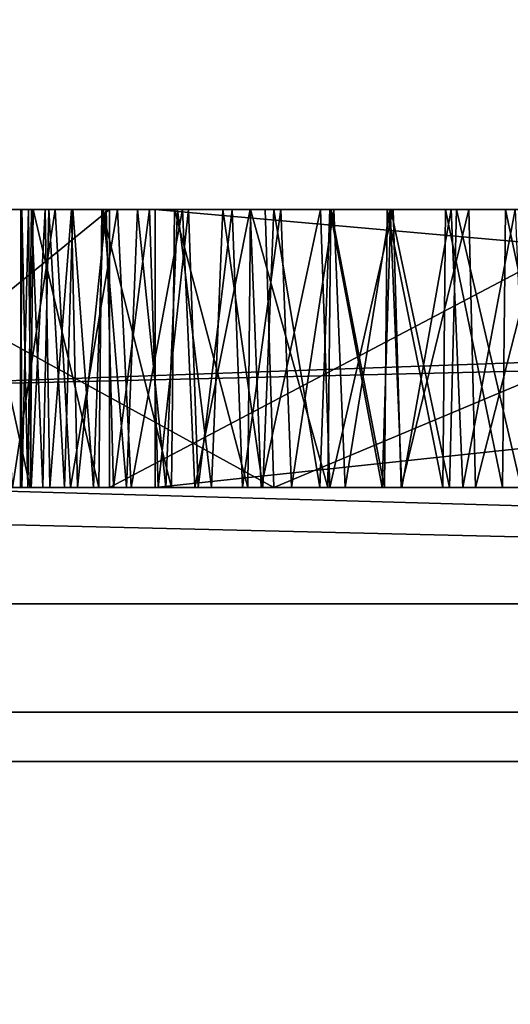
# Model space of a CAD drawing. Header units: millimetres. Extents: x -175 to 175, y 0 to 204.
# Tile 108 of 138: x 151.076 to 151.253, y 82.314 to 82.668. Entities that reach past the tile are written whole.
import ezdxf

# ---------------------------------------------------------------- set-up
doc = ezdxf.new("R2010")
doc.units = ezdxf.units.MM
doc.header["$LTSCALE"] = 65.185185
for name, color, linetype in [('498', 7, 'CONTINUOUS'), ('506', 7, 'CONTINUOUS'), ('507', 7, 'CONTINUOUS'), ('531', 7, 'CONTINUOUS'), ('533', 7, 'CONTINUOUS'), ('534', 7, 'CONTINUOUS'), ('591', 7, 'CONTINUOUS'), ('592', 7, 'CONTINUOUS'), ('593', 7, 'CONTINUOUS'), ('596', 7, 'CONTINUOUS'), ('597', 7, 'CONTINUOUS'), ('603', 7, 'CONTINUOUS'), ('757', 7, 'CONTINUOUS'), ('758', 7, 'CONTINUOUS'), ('759', 7, 'CONTINUOUS'), ('783', 7, 'CONTINUOUS'), ('802', 7, 'CONTINUOUS'), ('807', 7, 'CONTINUOUS'), ('819', 7, 'CONTINUOUS'), ('820', 7, 'CONTINUOUS'), ('821', 7, 'CONTINUOUS'), ('833', 7, 'CONTINUOUS'), ('834', 7, 'CONTINUOUS')]:
    doc.layers.add(name, color=color, linetype=linetype)

msp = doc.modelspace()

# ---------------------------------------------------------------- linework, layer by layer
at = {"layer": '498', "color": 7, "linetype": 'CONTINUOUS', "true_color": 0xe0f2ff}
for points in [[(150, 84.1, -20), (155.17638, 84.1, -19.31852), (150, 79.6, -20), (150, 84.1, -20)], [(150, 79.6, -20), (155.17638, 84.1, -19.31852), (155.17638, 79.6, -19.31852), (150, 79.6, -20)]]:
    msp.add_3dface(points, dxfattribs=at)
at = {"layer": '506', "color": 7, "linetype": 'CONTINUOUS', "true_color": 0xe0f2ff}
for points in [[(169.5, 83.1889, 40.25999), (130.5, 83.1889, 40.25999), (130.5, 80.12662, 24.86484), (169.5, 83.1889, 40.25999)], [(169.5, 83.1889, 40.25999), (130.5, 80.12662, 24.86484), (169.5, 80.12662, 24.86484), (169.5, 83.1889, 40.25999)]]:
    msp.add_3dface(points, dxfattribs=at)
at = {"layer": '507', "color": 7, "linetype": 'CONTINUOUS', "true_color": 0xe0f2ff}
for points in [[(146.08696, 82.41915, -16.92696), (153.91304, 82.41915, -16.92696), (146.29823, 82.6, -16.38686), (146.08696, 82.41915, -16.92696)], [(146.29823, 82.6, -16.38686), (153.91304, 82.41915, -16.92696), (153.70178, 82.6, -16.38685), (146.29823, 82.6, -16.38686)], [(146.08696, 82.41915, -16.92696), (150, 81.94202, -17.73949), (153.91304, 82.41915, -16.92696), (146.08696, 82.41915, -16.92696)], [(150, 81.94202, -17.73949), (158.86974, 81.94202, -15.36284), (153.91304, 82.41915, -16.92696), (150, 81.94202, -17.73949)]]:
    msp.add_3dface(points, dxfattribs=at)
at = {"layer": '531', "color": 7, "linetype": 'CONTINUOUS', "true_color": 0xe0f2ff}
for points in [[(145.5, 82.6, 4.5), (154.5, 82.6, 4.5), (151.10987, 78.51951, 4.5), (145.5, 82.6, 4.5)], [(149.99868, 78.70077, 4.5), (145.5, 82.6, 4.5), (151.10987, 78.51951, 4.5), (149.99868, 78.70077, 4.5)], [(151.10987, 78.51951, 4.5), (154.5, 82.6, 4.5), (152.08044, 77.65403, 4.5), (151.10987, 78.51951, 4.5)]]:
    msp.add_3dface(points, dxfattribs=at)
at = {"layer": '533', "color": 7, "linetype": 'CONTINUOUS', "true_color": 0xe0f2ff}
for points in [[(154.5, 70.1, -4.5), (154.5, 82.6, -4.5), (145.5, 70.1, -4.5), (154.5, 70.1, -4.5)], [(154.5, 82.6, -4.5), (145.5, 82.6, -4.5), (145.5, 70.1, -4.5), (154.5, 82.6, -4.5)]]:
    msp.add_3dface(points, dxfattribs=at)
at = {"layer": '534', "color": 7, "linetype": 'CONTINUOUS', "true_color": 0xe0f2ff}
for points in [[(154.5, 82.6, -4.5), (154.5, 82.6, 4.5), (145.5, 82.6, -4.5), (154.5, 82.6, -4.5)], [(154.5, 82.6, 4.5), (145.5, 82.6, 4.5), (145.5, 82.6, -4.5), (154.5, 82.6, 4.5)]]:
    msp.add_3dface(points, dxfattribs=at)
at = {"layer": '591', "color": 7, "linetype": 'CONTINUOUS', "true_color": 0xe0f2ff}
for points in [[(151.16458, 82.6, 14.47764), (150.98558, 82.6, 14.32403), (151.16771, 82.5, 14.47924), (151.16458, 82.6, 14.47764)], [(151.16771, 82.5, 14.47924), (150.98558, 82.6, 14.32403), (150.98558, 82.5, 14.32403), (151.16771, 82.5, 14.47924)], [(151.40629, 82.6, 14.54327), (151.16458, 82.6, 14.47764), (151.16771, 82.5, 14.47924), (151.40629, 82.6, 14.54327)], [(151.41685, 82.5, 14.5443), (151.40629, 82.6, 14.54327), (151.16771, 82.5, 14.47924), (151.41685, 82.5, 14.5443)]]:
    msp.add_3dface(points, dxfattribs=at)
at = {"layer": '592', "color": 7, "linetype": 'CONTINUOUS', "true_color": 0xe0f2ff}
for points in [[(150.98558, 82.5, 14.32403), (150.98558, 82.6, 14.32403), (151.10859, 82.6, 14.23958), (150.98558, 82.5, 14.32403)], [(150.98558, 82.5, 14.32403), (151.10859, 82.6, 14.23958), (151.10859, 82.5, 14.23958), (150.98558, 82.5, 14.32403)]]:
    msp.add_3dface(points, dxfattribs=at)
at = {"layer": '593', "color": 7, "linetype": 'CONTINUOUS', "true_color": 0xe0f2ff}
for points in [[(151.10859, 82.5, 14.23958), (151.10859, 82.6, 14.23958), (151.29856, 82.6, 14.37634), (151.10859, 82.5, 14.23958)], [(151.10859, 82.5, 14.23958), (151.29856, 82.6, 14.37634), (151.29879, 82.5, 14.37644), (151.10859, 82.5, 14.23958)]]:
    msp.add_3dface(points, dxfattribs=at)
at = {"layer": '596', "color": 7, "linetype": 'CONTINUOUS', "true_color": 0xe0f2ff}
for points in [[(151.08014, 82.5, 13.99354), (151.05819, 82.6, 13.97908), (151.05715, 82.5, 13.97835), (151.08014, 82.5, 13.99354)], [(151.08117, 82.6, 13.99418), (151.05819, 82.6, 13.97908), (151.08014, 82.5, 13.99354), (151.08117, 82.6, 13.99418)], [(151.10482, 82.5, 14.00812), (151.08117, 82.6, 13.99418), (151.08014, 82.5, 13.99354), (151.10482, 82.5, 14.00812)], [(151.10584, 82.6, 14.00869), (151.08117, 82.6, 13.99418), (151.10482, 82.5, 14.00812), (151.10584, 82.6, 14.00869)], [(151.13098, 82.5, 14.02206), (151.10584, 82.6, 14.00869), (151.10482, 82.5, 14.00812), (151.13098, 82.5, 14.02206)], [(151.13198, 82.6, 14.02257), (151.10584, 82.6, 14.00869), (151.13098, 82.5, 14.02206), (151.13198, 82.6, 14.02257)], [(151.15841, 82.5, 14.03532), (151.13198, 82.6, 14.02257), (151.13098, 82.5, 14.02206), (151.15841, 82.5, 14.03532)], [(151.15941, 82.6, 14.03578), (151.13198, 82.6, 14.02257), (151.15841, 82.5, 14.03532), (151.15941, 82.6, 14.03578)], [(151.18721, 82.5, 14.0479), (151.15941, 82.6, 14.03578), (151.15841, 82.5, 14.03532), (151.18721, 82.5, 14.0479)], [(151.1882, 82.6, 14.04832), (151.15941, 82.6, 14.03578), (151.18721, 82.5, 14.0479), (151.1882, 82.6, 14.04832)], [(151.20755, 82.5, 14.0561), (151.1882, 82.6, 14.04832), (151.18721, 82.5, 14.0479), (151.20755, 82.5, 14.0561)], [(151.20855, 82.6, 14.05649), (151.1882, 82.6, 14.04832), (151.20755, 82.5, 14.0561), (151.20855, 82.6, 14.05649)], [(151.22849, 82.5, 14.06402), (151.20855, 82.6, 14.05649), (151.20755, 82.5, 14.0561), (151.22849, 82.5, 14.06402)], [(151.2295, 82.6, 14.06439), (151.20855, 82.6, 14.05649), (151.22849, 82.5, 14.06402), (151.2295, 82.6, 14.06439)], [(151.25002, 82.5, 14.07168), (151.2295, 82.6, 14.06439), (151.22849, 82.5, 14.06402), (151.25002, 82.5, 14.07168)], [(151.25104, 82.6, 14.07203), (151.2295, 82.6, 14.06439), (151.25002, 82.5, 14.07168), (151.25104, 82.6, 14.07203)], [(151.27215, 82.5, 14.07907), (151.25104, 82.6, 14.07203), (151.25002, 82.5, 14.07168), (151.27215, 82.5, 14.07907)], [(151.27318, 82.6, 14.0794), (151.25104, 82.6, 14.07203), (151.27215, 82.5, 14.07907), (151.27318, 82.6, 14.0794)]]:
    msp.add_3dface(points, dxfattribs=at)
at = {"layer": '597', "color": 7, "linetype": 'CONTINUOUS', "true_color": 0xe0f2ff}
for points in [[(151.06814, 82.6, 13.49101), (151.08914, 82.6, 13.47844), (151.07375, 82.5, 13.48741), (151.06814, 82.6, 13.49101)], [(151.07375, 82.5, 13.48741), (151.08914, 82.6, 13.47844), (151.09458, 82.5, 13.47542), (151.07375, 82.5, 13.48741)], [(151.08914, 82.6, 13.47844), (151.11149, 82.6, 13.46737), (151.09458, 82.5, 13.47542), (151.08914, 82.6, 13.47844)], [(151.09458, 82.5, 13.47542), (151.11149, 82.6, 13.46737), (151.11647, 82.5, 13.46506), (151.09458, 82.5, 13.47542)], [(151.11149, 82.6, 13.46737), (151.13493, 82.6, 13.45781), (151.11647, 82.5, 13.46506), (151.11149, 82.6, 13.46737)], [(151.11647, 82.5, 13.46506), (151.13493, 82.6, 13.45781), (151.13936, 82.5, 13.4562), (151.11647, 82.5, 13.46506)], [(151.13493, 82.6, 13.45781), (151.15925, 82.6, 13.44979), (151.13936, 82.5, 13.4562), (151.13493, 82.6, 13.45781)], [(151.13936, 82.5, 13.4562), (151.15925, 82.6, 13.44979), (151.16318, 82.5, 13.4487), (151.13936, 82.5, 13.4562)], [(151.15925, 82.6, 13.44979), (151.1845, 82.6, 13.44346), (151.16318, 82.5, 13.4487), (151.15925, 82.6, 13.44979)], [(151.16318, 82.5, 13.4487), (151.1845, 82.6, 13.44346), (151.18791, 82.5, 13.44272), (151.16318, 82.5, 13.4487)], [(151.1845, 82.6, 13.44346), (151.21072, 82.6, 13.43861), (151.18791, 82.5, 13.44272), (151.1845, 82.6, 13.44346)], [(151.18791, 82.5, 13.44272), (151.21072, 82.6, 13.43861), (151.21361, 82.5, 13.43814), (151.18791, 82.5, 13.44272)], [(151.21072, 82.6, 13.43861), (151.23785, 82.6, 13.43496), (151.21361, 82.5, 13.43814), (151.21072, 82.6, 13.43861)], [(151.21361, 82.5, 13.43814), (151.23785, 82.6, 13.43496), (151.24033, 82.5, 13.43468), (151.21361, 82.5, 13.43814)], [(151.23785, 82.6, 13.43496), (151.26585, 82.6, 13.43238), (151.24033, 82.5, 13.43468), (151.23785, 82.6, 13.43496)], [(151.24033, 82.5, 13.43468), (151.26585, 82.6, 13.43238), (151.26812, 82.5, 13.43226), (151.24033, 82.5, 13.43468)]]:
    msp.add_3dface(points, dxfattribs=at)
at = {"layer": '603', "color": 7, "linetype": 'CONTINUOUS', "true_color": 0xe0f2ff}
for points in [[(151.07706, 82.6, 13.73058), (151.07672, 82.6, 13.75309), (151.0766, 82.5, 13.73647), (151.07706, 82.6, 13.73058)], [(151.0766, 82.5, 13.73647), (151.07672, 82.6, 13.75309), (151.07704, 82.5, 13.75863), (151.0766, 82.5, 13.73647)], [(151.07923, 82.5, 13.71527), (151.07706, 82.6, 13.73058), (151.0766, 82.5, 13.73647), (151.07923, 82.5, 13.71527)], [(151.07672, 82.6, 13.75309), (151.07944, 82.6, 13.77641), (151.07704, 82.5, 13.75863), (151.07672, 82.6, 13.75309)], [(151.07704, 82.5, 13.75863), (151.07944, 82.6, 13.77641), (151.08049, 82.5, 13.78147), (151.07704, 82.5, 13.75863)], [(151.08053, 82.6, 13.70923), (151.07706, 82.6, 13.73058), (151.07923, 82.5, 13.71527), (151.08053, 82.6, 13.70923)], [(151.08466, 82.5, 13.69499), (151.08053, 82.6, 13.70923), (151.07923, 82.5, 13.71527), (151.08466, 82.5, 13.69499)], [(151.07944, 82.6, 13.77641), (151.08553, 82.6, 13.79932), (151.08049, 82.5, 13.78147), (151.07944, 82.6, 13.77641)], [(151.08049, 82.5, 13.78147), (151.08553, 82.6, 13.79932), (151.0872, 82.5, 13.80398), (151.08049, 82.5, 13.78147)], [(151.0868, 82.6, 13.689), (151.08053, 82.6, 13.70923), (151.08466, 82.5, 13.69499), (151.0868, 82.6, 13.689)], [(151.09248, 82.5, 13.67583), (151.0868, 82.6, 13.689), (151.08466, 82.5, 13.69499), (151.09248, 82.5, 13.67583)], [(151.08553, 82.6, 13.79932), (151.09496, 82.6, 13.82206), (151.0872, 82.5, 13.80398), (151.08553, 82.6, 13.79932)], [(151.0954, 82.6, 13.67017), (151.0868, 82.6, 13.689), (151.09248, 82.5, 13.67583), (151.0954, 82.6, 13.67017)], [(151.0872, 82.5, 13.80398), (151.09496, 82.6, 13.82206), (151.09714, 82.5, 13.82636), (151.0872, 82.5, 13.80398)], [(151.10284, 82.5, 13.65776), (151.0954, 82.6, 13.67017), (151.09248, 82.5, 13.67583), (151.10284, 82.5, 13.65776)], [(151.09496, 82.6, 13.82206), (151.10747, 82.6, 13.84377), (151.09714, 82.5, 13.82636), (151.09496, 82.6, 13.82206)], [(151.10648, 82.6, 13.65268), (151.0954, 82.6, 13.67017), (151.10284, 82.5, 13.65776), (151.10648, 82.6, 13.65268)], [(151.09714, 82.5, 13.82636), (151.10747, 82.6, 13.84377), (151.11012, 82.5, 13.8477), (151.09714, 82.5, 13.82636)], [(151.1147, 82.5, 13.64251), (151.10648, 82.6, 13.65268), (151.10284, 82.5, 13.65776), (151.1147, 82.5, 13.64251)], [(151.11873, 82.6, 13.63807), (151.10648, 82.6, 13.65268), (151.1147, 82.5, 13.64251), (151.11873, 82.6, 13.63807)], [(151.10747, 82.6, 13.84377), (151.12305, 82.6, 13.86446), (151.11012, 82.5, 13.8477), (151.10747, 82.6, 13.84377)], [(151.11012, 82.5, 13.8477), (151.12305, 82.6, 13.86446), (151.12617, 82.5, 13.86799), (151.11012, 82.5, 13.8477)], [(151.12894, 82.5, 13.62833), (151.11873, 82.6, 13.63807), (151.1147, 82.5, 13.64251), (151.12894, 82.5, 13.62833)], [(151.13311, 82.6, 13.62468), (151.11873, 82.6, 13.63807), (151.12894, 82.5, 13.62833), (151.13311, 82.6, 13.62468)], [(151.12305, 82.6, 13.86446), (151.13706, 82.6, 13.8794), (151.12617, 82.5, 13.86799), (151.12305, 82.6, 13.86446)], [(151.12617, 82.5, 13.86799), (151.13706, 82.6, 13.8794), (151.1405, 82.5, 13.88261), (151.12617, 82.5, 13.86799)], [(151.14534, 82.5, 13.61535), (151.13311, 82.6, 13.62468), (151.12894, 82.5, 13.62833), (151.14534, 82.5, 13.61535)], [(151.14946, 82.6, 13.61251), (151.13311, 82.6, 13.62468), (151.14534, 82.5, 13.61535), (151.14946, 82.6, 13.61251)], [(151.13706, 82.6, 13.8794), (151.15275, 82.6, 13.89303), (151.1405, 82.5, 13.88261), (151.13706, 82.6, 13.8794)], [(151.1405, 82.5, 13.88261), (151.15275, 82.6, 13.89303), (151.15646, 82.5, 13.89591), (151.1405, 82.5, 13.88261)], [(151.16379, 82.5, 13.60368), (151.14946, 82.6, 13.61251), (151.14534, 82.5, 13.61535), (151.16379, 82.5, 13.60368)], [(151.16771, 82.6, 13.60151), (151.14946, 82.6, 13.61251), (151.16379, 82.5, 13.60368), (151.16771, 82.6, 13.60151)], [(151.15275, 82.6, 13.89303), (151.17024, 82.6, 13.90544), (151.15646, 82.5, 13.89591), (151.15275, 82.6, 13.89303)], [(151.15646, 82.5, 13.89591), (151.17024, 82.6, 13.90544), (151.17415, 82.5, 13.90795), (151.15646, 82.5, 13.89591)], [(151.18433, 82.5, 13.59328), (151.16771, 82.6, 13.60151), (151.16379, 82.5, 13.60368), (151.18433, 82.5, 13.59328)], [(151.18789, 82.6, 13.5917), (151.16771, 82.6, 13.60151), (151.18433, 82.5, 13.59328), (151.18789, 82.6, 13.5917)], [(151.17024, 82.6, 13.90544), (151.18929, 82.6, 13.91676), (151.17415, 82.5, 13.90795), (151.17024, 82.6, 13.90544)], [(151.17415, 82.5, 13.90795), (151.18929, 82.6, 13.91676), (151.19336, 82.5, 13.91892), (151.17415, 82.5, 13.90795)], [(151.20668, 82.5, 13.58439), (151.18789, 82.6, 13.5917), (151.18433, 82.5, 13.59328), (151.20668, 82.5, 13.58439)], [(151.2098, 82.6, 13.58332), (151.18789, 82.6, 13.5917), (151.20668, 82.5, 13.58439), (151.2098, 82.6, 13.58332)], [(151.18929, 82.6, 13.91676), (151.20965, 82.6, 13.92704), (151.19336, 82.5, 13.91892), (151.18929, 82.6, 13.91676)], [(151.19336, 82.5, 13.91892), (151.20965, 82.6, 13.92704), (151.21382, 82.5, 13.92891), (151.19336, 82.5, 13.91892)], [(151.23089, 82.5, 13.57701), (151.2098, 82.6, 13.58332), (151.20668, 82.5, 13.58439), (151.23089, 82.5, 13.57701)], [(151.20965, 82.6, 13.92704), (151.2315, 82.6, 13.9361), (151.21382, 82.5, 13.92891), (151.20965, 82.6, 13.92704)], [(151.23351, 82.6, 13.57633), (151.2098, 82.6, 13.58332), (151.23089, 82.5, 13.57701), (151.23351, 82.6, 13.57633)], [(151.21382, 82.5, 13.92891), (151.2315, 82.6, 13.9361), (151.23569, 82.5, 13.93771), (151.21382, 82.5, 13.92891)], [(151.25678, 82.5, 13.5712), (151.23351, 82.6, 13.57633), (151.23089, 82.5, 13.57701), (151.25678, 82.5, 13.5712)], [(151.2315, 82.6, 13.9361), (151.2546, 82.6, 13.94432), (151.23569, 82.5, 13.93771), (151.2315, 82.6, 13.9361)], [(151.25883, 82.6, 13.57083), (151.23351, 82.6, 13.57633), (151.25678, 82.5, 13.5712), (151.25883, 82.6, 13.57083)], [(151.23569, 82.5, 13.93771), (151.2546, 82.6, 13.94432), (151.25878, 82.5, 13.94572), (151.23569, 82.5, 13.93771)]]:
    msp.add_3dface(points, dxfattribs=at)
at = {"layer": '757', "color": 7, "linetype": 'CONTINUOUS', "true_color": 0xe0f2ff}
for points in [[(152.25, 82.5, 11.75), (152.25, 82.6, 11.75), (151.125, 82.6, 11.75), (152.25, 82.5, 11.75)], [(151.125, 82.5, 11.75), (152.25, 82.5, 11.75), (151.125, 82.6, 11.75), (151.125, 82.5, 11.75)]]:
    msp.add_3dface(points, dxfattribs=at)
at = {"layer": '758', "color": 7, "linetype": 'CONTINUOUS', "true_color": 0xe0f2ff}
for points in [[(151.125, 82.5, 11.75), (151.125, 82.6, 11.75), (151.125, 82.6, 11.59043), (151.125, 82.5, 11.75)], [(151.125, 82.5, 11.59043), (151.125, 82.5, 11.75), (151.125, 82.6, 11.59043), (151.125, 82.5, 11.59043)]]:
    msp.add_3dface(points, dxfattribs=at)
at = {"layer": '759', "color": 7, "linetype": 'CONTINUOUS', "true_color": 0xe0f2ff}
for points in [[(151.125, 82.5, 11.59043), (151.125, 82.6, 11.59043), (152.0625, 82.6, 11.59043), (151.125, 82.5, 11.59043)], [(152.0625, 82.5, 11.59043), (151.125, 82.5, 11.59043), (152.0625, 82.6, 11.59043), (152.0625, 82.5, 11.59043)]]:
    msp.add_3dface(points, dxfattribs=at)
at = {"layer": '783', "color": 7, "linetype": 'CONTINUOUS', "true_color": 0xe0f2ff}
for points in [[(146.29823, 82.6, 16.38686), (153.70178, 82.6, 16.38685), (146.08696, 82.41915, 16.92696), (146.29823, 82.6, 16.38686)], [(146.08696, 82.41915, 16.92696), (153.70178, 82.6, 16.38685), (153.91304, 82.41915, 16.92696), (146.08696, 82.41915, 16.92696)], [(150, 81.94202, 17.73949), (146.08696, 82.41915, 16.92696), (153.91304, 82.41915, 16.92696), (150, 81.94202, 17.73949)], [(158.86974, 81.94202, 15.36284), (150, 81.94202, 17.73949), (153.91304, 82.41915, 16.92696), (158.86974, 81.94202, 15.36284)]]:
    msp.add_3dface(points, dxfattribs=at)
at = {"layer": '802', "color": 7, "linetype": 'CONTINUOUS', "true_color": 0xe0f2ff}
for points in [[(152.5, 82.6, -7.8275), (152.5, 82.45815, -7.4786), (147.5, 82.6, -7.8275), (152.5, 82.6, -7.8275)], [(147.5, 82.6, -7.8275), (152.5, 82.45815, -7.4786), (147.5, 82.45815, -7.4786), (147.5, 82.6, -7.8275)], [(152.5, 82.11309, -7.32767), (147.5, 82.11309, -7.32767), (147.5, 82.45815, -7.4786), (152.5, 82.11309, -7.32767)], [(152.5, 82.45815, -7.4786), (152.5, 82.11309, -7.32767), (147.5, 82.45815, -7.4786), (152.5, 82.45815, -7.4786)]]:
    msp.add_3dface(points, dxfattribs=at)
at = {"layer": '807', "color": 7, "linetype": 'CONTINUOUS', "true_color": 0xe0f2ff}
for points in [[(147.17709, 82.6, 9.52233), (147.17709, 82.40141, 9.03387), (152.82291, 82.6, 9.52233), (147.17709, 82.6, 9.52233)], [(152.82291, 82.6, 9.52233), (147.17709, 82.40141, 9.03387), (152.82291, 82.40141, 9.03387), (152.82291, 82.6, 9.52233)], [(147.17709, 81.91832, 8.82257), (152.82291, 81.91832, 8.82257), (152.82291, 82.40141, 9.03387), (147.17709, 81.91832, 8.82257)], [(147.17709, 82.40141, 9.03387), (147.17709, 81.91832, 8.82257), (152.82291, 82.40141, 9.03387), (147.17709, 82.40141, 9.03387)]]:
    msp.add_3dface(points, dxfattribs=at)
at = {"layer": '819', "color": 7, "linetype": 'CONTINUOUS', "true_color": 0xe0f2ff}
for points in [[(150.98558, 82.6, 14.32403), (151.16458, 82.6, 14.47764), (146.29823, 82.6, 16.38686), (150.98558, 82.6, 14.32403)], [(151.16458, 82.6, 14.47764), (151.40629, 82.6, 14.54327), (146.29823, 82.6, 16.38686), (151.16458, 82.6, 14.47764)], [(151.40629, 82.6, 14.54327), (151.66909, 82.6, 14.54607), (146.29823, 82.6, 16.38686), (151.40629, 82.6, 14.54327)], [(151.66909, 82.6, 14.54607), (151.87014, 82.6, 14.48426), (146.29823, 82.6, 16.38686), (151.66909, 82.6, 14.54607)], [(151.87014, 82.6, 14.48426), (152.34408, 82.6, 14.929), (146.29823, 82.6, 16.38686), (151.87014, 82.6, 14.48426)], [(152.34408, 82.6, 14.929), (152.50567, 82.6, 14.929), (146.29823, 82.6, 16.38686), (152.34408, 82.6, 14.929)], [(152.50567, 82.6, 14.929), (153.70178, 82.6, 16.38685), (146.29823, 82.6, 16.38686), (152.50567, 82.6, 14.929)], [(147.9375, 82.6, 10.25), (147.17709, 82.6, 9.52233), (152.82291, 82.6, 9.52233), (147.9375, 82.6, 10.25)], [(148.125, 82.6, 10.25), (147.9375, 82.6, 10.25), (152.82291, 82.6, 9.52233), (148.125, 82.6, 10.25)], [(148.84375, 82.6, 10.25), (148.125, 82.6, 10.25), (152.82291, 82.6, 9.52233), (148.84375, 82.6, 10.25)], [(149.03125, 82.6, 10.25), (148.84375, 82.6, 10.25), (152.82291, 82.6, 9.52233), (149.03125, 82.6, 10.25)], [(149.1875, 82.6, 10.28191), (149.03125, 82.6, 10.25), (152.82291, 82.6, 9.52233), (149.1875, 82.6, 10.28191)], [(149.34375, 82.6, 10.37766), (149.1875, 82.6, 10.28191), (152.82291, 82.6, 9.52233), (149.34375, 82.6, 10.37766)], [(150.0625, 82.6, 10.28191), (149.34375, 82.6, 10.37766), (152.82291, 82.6, 9.52233), (150.0625, 82.6, 10.28191)], [(150.21875, 82.6, 10.25), (150.0625, 82.6, 10.28191), (152.82291, 82.6, 9.52233), (150.21875, 82.6, 10.25)], [(150.40625, 82.6, 10.25), (150.21875, 82.6, 10.25), (152.82291, 82.6, 9.52233), (150.40625, 82.6, 10.25)], [(150.5625, 82.6, 10.28191), (150.40625, 82.6, 10.25), (152.82291, 82.6, 9.52233), (150.5625, 82.6, 10.28191)], [(150.71875, 82.6, 10.37766), (150.5625, 82.6, 10.28191), (152.82291, 82.6, 9.52233), (150.71875, 82.6, 10.37766)], [(150.8125, 82.6, 10.4734), (150.71875, 82.6, 10.37766), (152.82291, 82.6, 9.52233), (150.8125, 82.6, 10.4734)], [(150.875, 82.6, 10.63298), (150.8125, 82.6, 10.4734), (151.4375, 82.6, 10.25), (150.875, 82.6, 10.63298)], [(151.4375, 82.6, 10.25), (150.8125, 82.6, 10.4734), (152.82291, 82.6, 9.52233), (151.4375, 82.6, 10.25)], [(150.92198, 82.6, 13.72917), (150.875, 82.6, 10.72872), (151.125, 82.6, 11.59043), (150.92198, 82.6, 13.72917)], [(150.875, 82.6, 10.72872), (150.875, 82.6, 10.63298), (151.4375, 82.6, 10.25), (150.875, 82.6, 10.72872)], [(151.125, 82.6, 11.59043), (150.875, 82.6, 10.72872), (151.4375, 82.6, 10.25), (151.125, 82.6, 11.59043)], [(150.92507, 82.6, 13.70645), (150.92198, 82.6, 13.72917), (151.125, 82.6, 11.59043), (150.92507, 82.6, 13.70645)], [(150.93033, 82.6, 13.68335), (150.92507, 82.6, 13.70645), (151.125, 82.6, 11.59043), (150.93033, 82.6, 13.68335)], [(150.93778, 82.6, 13.65958), (150.93033, 82.6, 13.68335), (151.125, 82.6, 11.59043), (150.93778, 82.6, 13.65958)], [(150.94741, 82.6, 13.63543), (150.93778, 82.6, 13.65958), (151.125, 82.6, 11.59043), (150.94741, 82.6, 13.63543)], [(150.95915, 82.6, 13.61173), (150.94741, 82.6, 13.63543), (151.125, 82.6, 11.59043), (150.95915, 82.6, 13.61173)], [(150.97306, 82.6, 13.58847), (150.95915, 82.6, 13.61173), (151.125, 82.6, 11.59043), (150.97306, 82.6, 13.58847)], [(150.98907, 82.6, 13.56567), (150.97306, 82.6, 13.58847), (151.125, 82.6, 11.59043), (150.98907, 82.6, 13.56567)], [(151.10859, 82.6, 14.23958), (150.98558, 82.6, 14.32403), (151.10584, 82.6, 14.00869), (151.10859, 82.6, 14.23958)], [(150.98558, 82.6, 14.32403), (151.05819, 82.6, 13.97908), (151.08117, 82.6, 13.99418), (150.98558, 82.6, 14.32403)], [(150.98558, 82.6, 14.32403), (151.08117, 82.6, 13.99418), (151.10584, 82.6, 14.00869), (150.98558, 82.6, 14.32403)], [(151.00698, 82.6, 13.5442), (150.98907, 82.6, 13.56567), (151.125, 82.6, 11.59043), (151.00698, 82.6, 13.5442)], [(151.02676, 82.6, 13.52409), (151.00698, 82.6, 13.5442), (151.125, 82.6, 11.59043), (151.02676, 82.6, 13.52409)], [(151.04843, 82.6, 13.5053), (151.02676, 82.6, 13.52409), (151.125, 82.6, 11.59043), (151.04843, 82.6, 13.5053)], [(151.06814, 82.6, 13.49101), (151.04843, 82.6, 13.5053), (151.125, 82.6, 11.59043), (151.06814, 82.6, 13.49101)], [(151.08914, 82.6, 13.47844), (151.06814, 82.6, 13.49101), (151.125, 82.6, 11.59043), (151.08914, 82.6, 13.47844)], [(151.11149, 82.6, 13.46737), (151.08914, 82.6, 13.47844), (151.125, 82.6, 11.59043), (151.11149, 82.6, 13.46737)], [(151.10859, 82.6, 14.23958), (151.10584, 82.6, 14.00869), (151.13198, 82.6, 14.02257), (151.10859, 82.6, 14.23958)], [(151.29856, 82.6, 14.37634), (151.10859, 82.6, 14.23958), (151.29593, 82.6, 14.08649), (151.29856, 82.6, 14.37634)], [(151.10859, 82.6, 14.23958), (151.13198, 82.6, 14.02257), (151.15941, 82.6, 14.03578), (151.10859, 82.6, 14.23958)], [(151.10859, 82.6, 14.23958), (151.15941, 82.6, 14.03578), (151.1882, 82.6, 14.04832), (151.10859, 82.6, 14.23958)], [(151.10859, 82.6, 14.23958), (151.1882, 82.6, 14.04832), (151.20855, 82.6, 14.05649), (151.10859, 82.6, 14.23958)], [(151.10859, 82.6, 14.23958), (151.20855, 82.6, 14.05649), (151.2295, 82.6, 14.06439), (151.10859, 82.6, 14.23958)], [(151.10859, 82.6, 14.23958), (151.2295, 82.6, 14.06439), (151.25104, 82.6, 14.07203), (151.10859, 82.6, 14.23958)], [(151.10859, 82.6, 14.23958), (151.25104, 82.6, 14.07203), (151.27318, 82.6, 14.0794), (151.10859, 82.6, 14.23958)], [(151.10859, 82.6, 14.23958), (151.27318, 82.6, 14.0794), (151.29593, 82.6, 14.08649), (151.10859, 82.6, 14.23958)], [(151.13493, 82.6, 13.45781), (151.11149, 82.6, 13.46737), (151.125, 82.6, 11.75), (151.13493, 82.6, 13.45781)], [(151.125, 82.6, 11.75), (151.11149, 82.6, 13.46737), (151.125, 82.6, 11.59043), (151.125, 82.6, 11.75)], [(152.25, 82.6, 11.75), (151.13493, 82.6, 13.45781), (151.125, 82.6, 11.75), (152.25, 82.6, 11.75)], [(152.0625, 82.6, 11.59043), (151.125, 82.6, 11.59043), (151.4375, 82.6, 10.25), (152.0625, 82.6, 11.59043)], [(151.15925, 82.6, 13.44979), (151.13493, 82.6, 13.45781), (152.25, 82.6, 11.75), (151.15925, 82.6, 13.44979)], [(151.1845, 82.6, 13.44346), (151.15925, 82.6, 13.44979), (152.25, 82.6, 11.75), (151.1845, 82.6, 13.44346)], [(151.21072, 82.6, 13.43861), (151.1845, 82.6, 13.44346), (152.25, 82.6, 11.75), (151.21072, 82.6, 13.43861)], [(151.23785, 82.6, 13.43496), (151.21072, 82.6, 13.43861), (152.25, 82.6, 11.75), (151.23785, 82.6, 13.43496)], [(151.26585, 82.6, 13.43238), (151.23785, 82.6, 13.43496), (152.25, 82.6, 11.75), (151.26585, 82.6, 13.43238)]]:
    msp.add_3dface(points, dxfattribs=at)
at = {"layer": '820', "color": 7, "linetype": 'CONTINUOUS', "true_color": 0xe0f2ff}
for points in [[(146.29823, 82.6, -16.38686), (153.70178, 82.6, -16.38685), (146.42902, 82.6, -7.72827), (146.29823, 82.6, -16.38686)], [(153.70178, 82.6, -16.38685), (147.5, 82.6, -7.8275), (146.42902, 82.6, -7.72827), (153.70178, 82.6, -16.38685)], [(153.70178, 82.6, -16.38685), (152.5, 82.6, -7.8275), (147.5, 82.6, -7.8275), (153.70178, 82.6, -16.38685)]]:
    msp.add_3dface(points, dxfattribs=at)
at = {"layer": '821', "color": 7, "linetype": 'CONTINUOUS', "true_color": 0xe0f2ff}
for points in [[(151.07944, 82.6, 13.77641), (151.07672, 82.6, 13.75309), (151.07706, 82.6, 13.73058), (151.07944, 82.6, 13.77641)], [(151.07944, 82.6, 13.77641), (151.07706, 82.6, 13.73058), (151.08053, 82.6, 13.70923), (151.07944, 82.6, 13.77641)], [(151.08553, 82.6, 13.79932), (151.07944, 82.6, 13.77641), (151.08053, 82.6, 13.70923), (151.08553, 82.6, 13.79932)], [(151.08553, 82.6, 13.79932), (151.08053, 82.6, 13.70923), (151.0868, 82.6, 13.689), (151.08553, 82.6, 13.79932)], [(151.09496, 82.6, 13.82206), (151.08553, 82.6, 13.79932), (151.0868, 82.6, 13.689), (151.09496, 82.6, 13.82206)], [(151.09496, 82.6, 13.82206), (151.0868, 82.6, 13.689), (151.0954, 82.6, 13.67017), (151.09496, 82.6, 13.82206)], [(151.10747, 82.6, 13.84377), (151.09496, 82.6, 13.82206), (151.10648, 82.6, 13.65268), (151.10747, 82.6, 13.84377)], [(151.09496, 82.6, 13.82206), (151.0954, 82.6, 13.67017), (151.10648, 82.6, 13.65268), (151.09496, 82.6, 13.82206)], [(151.10747, 82.6, 13.84377), (151.10648, 82.6, 13.65268), (151.11873, 82.6, 13.63807), (151.10747, 82.6, 13.84377)], [(151.12305, 82.6, 13.86446), (151.10747, 82.6, 13.84377), (151.11873, 82.6, 13.63807), (151.12305, 82.6, 13.86446)], [(151.12305, 82.6, 13.86446), (151.11873, 82.6, 13.63807), (151.13311, 82.6, 13.62468), (151.12305, 82.6, 13.86446)], [(151.13706, 82.6, 13.8794), (151.12305, 82.6, 13.86446), (151.13311, 82.6, 13.62468), (151.13706, 82.6, 13.8794)], [(151.13706, 82.6, 13.8794), (151.13311, 82.6, 13.62468), (151.14946, 82.6, 13.61251), (151.13706, 82.6, 13.8794)], [(151.15275, 82.6, 13.89303), (151.13706, 82.6, 13.8794), (151.14946, 82.6, 13.61251), (151.15275, 82.6, 13.89303)], [(151.15275, 82.6, 13.89303), (151.14946, 82.6, 13.61251), (151.16771, 82.6, 13.60151), (151.15275, 82.6, 13.89303)], [(151.17024, 82.6, 13.90544), (151.15275, 82.6, 13.89303), (151.16771, 82.6, 13.60151), (151.17024, 82.6, 13.90544)], [(151.17024, 82.6, 13.90544), (151.16771, 82.6, 13.60151), (151.18789, 82.6, 13.5917), (151.17024, 82.6, 13.90544)], [(151.18929, 82.6, 13.91676), (151.17024, 82.6, 13.90544), (151.18789, 82.6, 13.5917), (151.18929, 82.6, 13.91676)], [(151.18929, 82.6, 13.91676), (151.18789, 82.6, 13.5917), (151.2098, 82.6, 13.58332), (151.18929, 82.6, 13.91676)], [(151.20965, 82.6, 13.92704), (151.18929, 82.6, 13.91676), (151.2098, 82.6, 13.58332), (151.20965, 82.6, 13.92704)], [(151.2315, 82.6, 13.9361), (151.20965, 82.6, 13.92704), (151.2098, 82.6, 13.58332), (151.2315, 82.6, 13.9361)], [(151.2315, 82.6, 13.9361), (151.2098, 82.6, 13.58332), (151.23351, 82.6, 13.57633), (151.2315, 82.6, 13.9361)], [(151.2546, 82.6, 13.94432), (151.2315, 82.6, 13.9361), (151.23351, 82.6, 13.57633), (151.2546, 82.6, 13.94432)], [(151.2546, 82.6, 13.94432), (151.23351, 82.6, 13.57633), (151.25883, 82.6, 13.57083), (151.2546, 82.6, 13.94432)]]:
    msp.add_3dface(points, dxfattribs=at)
at = {"layer": '833', "color": 7, "linetype": 'CONTINUOUS', "true_color": 0xe0f2ff}
for points in [[(151.16771, 82.5, 14.47924), (150.98558, 82.5, 14.32403), (151.10859, 82.5, 14.23958), (151.16771, 82.5, 14.47924)], [(151.08014, 82.5, 13.99354), (151.05715, 82.5, 13.97835), (151.07704, 82.5, 13.75863), (151.08014, 82.5, 13.99354)], [(151.05715, 82.5, 13.97835), (151.07375, 82.5, 13.48741), (151.0766, 82.5, 13.73647), (151.05715, 82.5, 13.97835)], [(151.05715, 82.5, 13.97835), (151.0766, 82.5, 13.73647), (151.07704, 82.5, 13.75863), (151.05715, 82.5, 13.97835)], [(151.07375, 82.5, 13.48741), (151.09458, 82.5, 13.47542), (151.0766, 82.5, 13.73647), (151.07375, 82.5, 13.48741)], [(151.09458, 82.5, 13.47542), (151.07923, 82.5, 13.71527), (151.0766, 82.5, 13.73647), (151.09458, 82.5, 13.47542)], [(151.08014, 82.5, 13.99354), (151.07704, 82.5, 13.75863), (151.08049, 82.5, 13.78147), (151.08014, 82.5, 13.99354)], [(151.09458, 82.5, 13.47542), (151.08466, 82.5, 13.69499), (151.07923, 82.5, 13.71527), (151.09458, 82.5, 13.47542)], [(151.10482, 82.5, 14.00812), (151.08014, 82.5, 13.99354), (151.09714, 82.5, 13.82636), (151.10482, 82.5, 14.00812)], [(151.08014, 82.5, 13.99354), (151.08049, 82.5, 13.78147), (151.0872, 82.5, 13.80398), (151.08014, 82.5, 13.99354)], [(151.08014, 82.5, 13.99354), (151.0872, 82.5, 13.80398), (151.09714, 82.5, 13.82636), (151.08014, 82.5, 13.99354)], [(151.09458, 82.5, 13.47542), (151.09248, 82.5, 13.67583), (151.08466, 82.5, 13.69499), (151.09458, 82.5, 13.47542)], [(151.09458, 82.5, 13.47542), (151.10284, 82.5, 13.65776), (151.09248, 82.5, 13.67583), (151.09458, 82.5, 13.47542)], [(151.09458, 82.5, 13.47542), (151.11647, 82.5, 13.46506), (151.10284, 82.5, 13.65776), (151.09458, 82.5, 13.47542)], [(151.10482, 82.5, 14.00812), (151.09714, 82.5, 13.82636), (151.11012, 82.5, 13.8477), (151.10482, 82.5, 14.00812)], [(151.11647, 82.5, 13.46506), (151.1147, 82.5, 13.64251), (151.10284, 82.5, 13.65776), (151.11647, 82.5, 13.46506)], [(151.13098, 82.5, 14.02206), (151.10482, 82.5, 14.00812), (151.12617, 82.5, 13.86799), (151.13098, 82.5, 14.02206)], [(151.10482, 82.5, 14.00812), (151.11012, 82.5, 13.8477), (151.12617, 82.5, 13.86799), (151.10482, 82.5, 14.00812)], [(151.16771, 82.5, 14.47924), (151.10859, 82.5, 14.23958), (151.29879, 82.5, 14.37644), (151.16771, 82.5, 14.47924)], [(151.11647, 82.5, 13.46506), (151.12894, 82.5, 13.62833), (151.1147, 82.5, 13.64251), (151.11647, 82.5, 13.46506)], [(151.11647, 82.5, 13.46506), (151.13936, 82.5, 13.4562), (151.12894, 82.5, 13.62833), (151.11647, 82.5, 13.46506)], [(151.13098, 82.5, 14.02206), (151.12617, 82.5, 13.86799), (151.1405, 82.5, 13.88261), (151.13098, 82.5, 14.02206)], [(151.13936, 82.5, 13.4562), (151.14534, 82.5, 13.61535), (151.12894, 82.5, 13.62833), (151.13936, 82.5, 13.4562)], [(151.15841, 82.5, 14.03532), (151.13098, 82.5, 14.02206), (151.15646, 82.5, 13.89591), (151.15841, 82.5, 14.03532)], [(151.13098, 82.5, 14.02206), (151.1405, 82.5, 13.88261), (151.15646, 82.5, 13.89591), (151.13098, 82.5, 14.02206)], [(151.13936, 82.5, 13.4562), (151.16318, 82.5, 13.4487), (151.14534, 82.5, 13.61535), (151.13936, 82.5, 13.4562)], [(151.16318, 82.5, 13.4487), (151.16379, 82.5, 13.60368), (151.14534, 82.5, 13.61535), (151.16318, 82.5, 13.4487)], [(151.15841, 82.5, 14.03532), (151.15646, 82.5, 13.89591), (151.17415, 82.5, 13.90795), (151.15841, 82.5, 14.03532)], [(151.18721, 82.5, 14.0479), (151.15841, 82.5, 14.03532), (151.17415, 82.5, 13.90795), (151.18721, 82.5, 14.0479)], [(151.16318, 82.5, 13.4487), (151.18791, 82.5, 13.44272), (151.16379, 82.5, 13.60368), (151.16318, 82.5, 13.4487)], [(151.18791, 82.5, 13.44272), (151.18433, 82.5, 13.59328), (151.16379, 82.5, 13.60368), (151.18791, 82.5, 13.44272)], [(151.41685, 82.5, 14.5443), (151.16771, 82.5, 14.47924), (151.29879, 82.5, 14.37644), (151.41685, 82.5, 14.5443)], [(151.18721, 82.5, 14.0479), (151.17415, 82.5, 13.90795), (151.19336, 82.5, 13.91892), (151.18721, 82.5, 14.0479)], [(151.18791, 82.5, 13.44272), (151.20668, 82.5, 13.58439), (151.18433, 82.5, 13.59328), (151.18791, 82.5, 13.44272)], [(151.20755, 82.5, 14.0561), (151.18721, 82.5, 14.0479), (151.19336, 82.5, 13.91892), (151.20755, 82.5, 14.0561)], [(151.18791, 82.5, 13.44272), (151.21361, 82.5, 13.43814), (151.20668, 82.5, 13.58439), (151.18791, 82.5, 13.44272)], [(151.20755, 82.5, 14.0561), (151.19336, 82.5, 13.91892), (151.21382, 82.5, 13.92891), (151.20755, 82.5, 14.0561)], [(151.21361, 82.5, 13.43814), (151.23089, 82.5, 13.57701), (151.20668, 82.5, 13.58439), (151.21361, 82.5, 13.43814)], [(151.22849, 82.5, 14.06402), (151.20755, 82.5, 14.0561), (151.21382, 82.5, 13.92891), (151.22849, 82.5, 14.06402)], [(151.21361, 82.5, 13.43814), (151.24033, 82.5, 13.43468), (151.23089, 82.5, 13.57701), (151.21361, 82.5, 13.43814)], [(151.22849, 82.5, 14.06402), (151.21382, 82.5, 13.92891), (151.23569, 82.5, 13.93771), (151.22849, 82.5, 14.06402)], [(151.25002, 82.5, 14.07168), (151.22849, 82.5, 14.06402), (151.23569, 82.5, 13.93771), (151.25002, 82.5, 14.07168)], [(151.24033, 82.5, 13.43468), (151.25678, 82.5, 13.5712), (151.23089, 82.5, 13.57701), (151.24033, 82.5, 13.43468)], [(151.25002, 82.5, 14.07168), (151.23569, 82.5, 13.93771), (151.25878, 82.5, 13.94572), (151.25002, 82.5, 14.07168)], [(151.24033, 82.5, 13.43468), (151.26812, 82.5, 13.43226), (151.25678, 82.5, 13.5712), (151.24033, 82.5, 13.43468)], [(151.27215, 82.5, 14.07907), (151.25002, 82.5, 14.07168), (151.25878, 82.5, 13.94572), (151.27215, 82.5, 14.07907)]]:
    msp.add_3dface(points, dxfattribs=at)
at = {"layer": '834', "color": 7, "linetype": 'CONTINUOUS', "true_color": 0xe0f2ff}
for points in [[(152.25, 82.5, 11.75), (151.125, 82.5, 11.75), (151.125, 82.5, 11.59043), (152.25, 82.5, 11.75)], [(152.25, 82.5, 11.75), (151.125, 82.5, 11.59043), (152.0625, 82.5, 11.59043), (152.25, 82.5, 11.75)]]:
    msp.add_3dface(points, dxfattribs=at)

doc.saveas('drawing.dxf')
